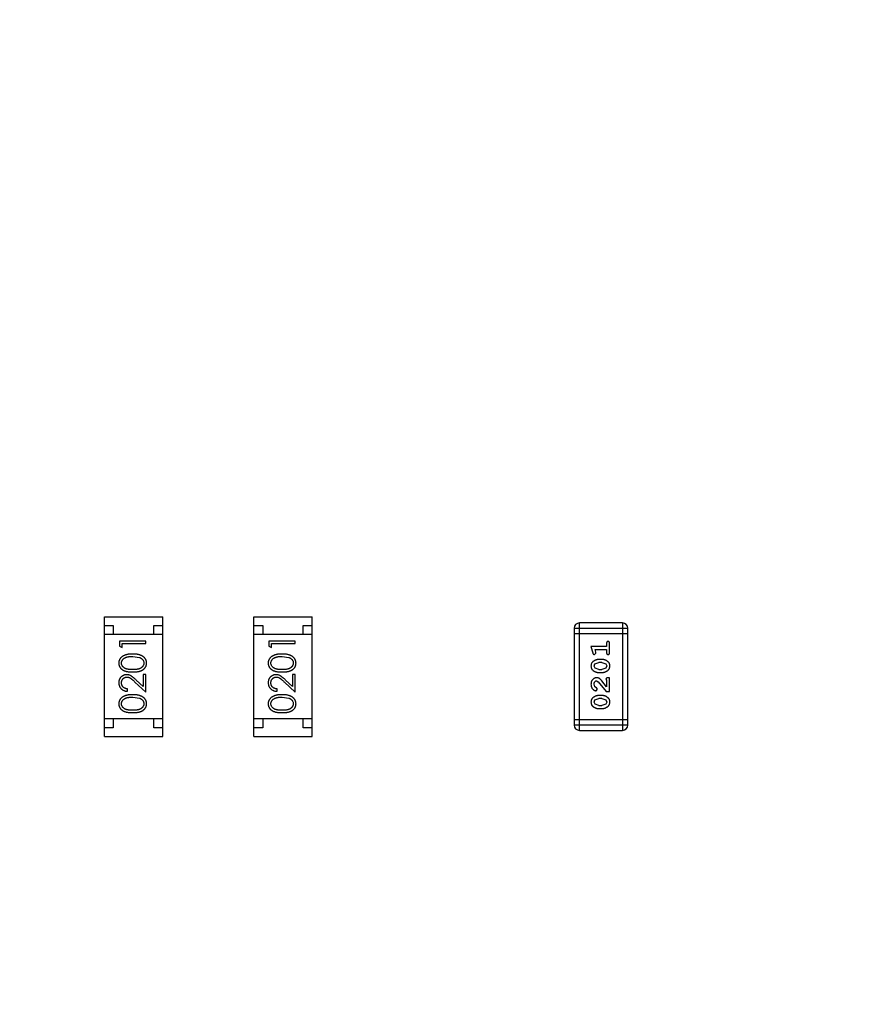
# Model space of a CAD drawing. Header units: inches. Extents: x -13 to 240, y -18 to 126.
# Tile 89 of 112: x 191.33 to 196.08, y 82.84 to 88.43. Entities that reach past the tile are written whole.
import ezdxf

# ---------------------------------------------------------------- set-up
doc = ezdxf.new("R2010")
doc.units = ezdxf.units.IN
doc.header["$LTSCALE"] = 1.21
doc.header["$MEASUREMENT"] = 0
doc.header["$PDMODE"] = 3
doc.header["$PDSIZE"] = 0.3125
doc.layers.get('0').update_dxf_attribs({"linetype": 'CONTINUOUS'})
doc.layers.get('Defpoints').update_dxf_attribs({"linetype": 'CONTINUOUS'})
doc.layers.add('DIM', color=3, linetype='CONTINUOUS')
doc.styles.get("Standard").update_dxf_attribs({"font": 'txt', "width": 0.8})
doc.dimstyles.get("Standard").update_dxf_attribs({"dimtxt": 0.15625, "dimasz": 0.1875, "dimexe": 0.125, "dimexo": 0.0625, "dimgap": 0.09, "dimtad": 0, "dimtih": 1, "dimtoh": 1, "dimzin": 4, "dimdsep": 46, "dimtxsty": 'Standard', "dimblk": '_FILLED', "dimblk1": '_FILLED', "dimblk2": '_FILLED', "dimcen": 0.09, "dimazin": 1, "dimtp": 0.01, "dimtm": 0.01, "dimtfac": 1, "dimtofl": 0, "dimtmove": 0, "dimatfit": 3, "dimldrblk": '_FILLED', "dimfxl": 1, "dimtolj": 1, "dimtzin": 4, "dimarcsym": 0})

# ---------------------------------------------------------------- blocks, each defined once
blk = doc.blocks.new('_FILLED')
at = {"color": 0, "linetype": 'ByBlock'}
blk.add_solid([(0, 0), (-1, 0.1667), (-1, -0.1667)], dxfattribs=at)
blk = doc.blocks.new('*D58')
at = {"layer": 'Defpoints', "color": 0}
for p in [(173.8269, 113.8351), (173.8269, 99.4649), (198.0766, 63.4663)]:
    blk.add_point(p, dxfattribs=at)
at = {"layer": 'DIM', "color": 0, "lineweight": -2}
for p, q in [((173.8269, 99.5274), (173.8269, 113.9601)), ((198.0766, 63.5288), (198.0766, 113.9601)), ((175.8269, 113.8351), (182.6618, 113.8351)), ((196.0766, 113.8351), (189.2418, 113.8351))]:
    blk.add_line(p, q, dxfattribs=at)
at = {"layer": 'DIM', "color": 0, "lineweight": -2, "xscale": 2, "yscale": 2, "zscale": 2, "rotation": 180}
blk.add_blockref('_FILLED', (173.8269, 113.8351), dxfattribs=at)
at = {"layer": 'DIM', "color": 0, "lineweight": -2, "xscale": 2, "yscale": 2, "zscale": 2}
blk.add_blockref('_FILLED', (198.0766, 113.8351), dxfattribs=at)
at = {"layer": 'DIM', "color": 0, "insert": (185.9518, 113.8351), "char_height": 2, "attachment_point": 5}
blk.add_mtext('\\A1;24.25', dxfattribs=at)

msp = doc.modelspace()

# ---------------------------------------------------------------- linework, layer by layer
at = {"color": 7, "linetype": 'Continuous'}
for p, q in [((191.8116, 84.3613), (191.8116, 85.0413)), ((191.8116, 85.0413), (192.1416, 85.0413)), ((192.1416, 84.3613), (192.1416, 85.0413)), ((192.6588, 84.3613), (192.6588, 85.0413)), ((192.6588, 85.0413), (192.9888, 85.0413)), ((192.9888, 84.3613), (192.9888, 85.0413)), ((191.8116, 84.9913), (191.8616, 84.9913)), ((191.8616, 84.9913), (191.8616, 84.9413)), ((192.0916, 84.9413), (192.0916, 84.9913)), ((192.0916, 84.9913), (192.1416, 84.9913)), ((192.6588, 84.9913), (192.7088, 84.9913)), ((192.7088, 84.9913), (192.7088, 84.9413)), ((192.9388, 84.9413), (192.9388, 84.9913)), ((192.9388, 84.9913), (192.9888, 84.9913)), ((194.4743, 84.9757), (194.4743, 84.4271)), ((194.4743, 84.9757), (194.7791, 84.9757)), ((194.5047, 84.3966), (194.5047, 85.0062)), ((194.7486, 85.0062), (194.5047, 85.0062)), ((194.7486, 85.0062), (194.7486, 84.3966)), ((194.7791, 84.4271), (194.7791, 84.9757)), ((192.1416, 84.9413), (191.8116, 84.9413)), ((191.8964, 84.9031), (191.8964, 84.8753)), ((192.0464, 84.9031), (191.8964, 84.9031)), ((192.0464, 84.8896), (192.0464, 84.9031)), ((192.9888, 84.9413), (192.6588, 84.9413)), ((192.7435, 84.9031), (192.7435, 84.8753)), ((192.8935, 84.9031), (192.7435, 84.9031)), ((192.8935, 84.8896), (192.8935, 84.9031)), ((194.7791, 84.9452), (194.4743, 84.9452)), ((191.8964, 84.8753), (191.9117, 84.8665)), ((191.9117, 84.8665), (191.9117, 84.8896)), ((191.9117, 84.8896), (192.0464, 84.8896)), ((192.7435, 84.8753), (192.7589, 84.8665)), ((192.7589, 84.8665), (192.7589, 84.8896)), ((192.7589, 84.8896), (192.8935, 84.8896)), ((194.57, 84.8729), (194.5799, 84.8363)), ((194.6581, 84.8729), (194.57, 84.8729)), ((194.5973, 84.8405), (194.5932, 84.8556)), ((194.5932, 84.8556), (194.6581, 84.8556)), ((194.6581, 84.8902), (194.6581, 84.8729)), ((194.6581, 84.8556), (194.6581, 84.8382)), ((194.6754, 84.8382), (194.6754, 84.8902)), ((191.9714, 84.8165), (192.0091, 84.8109)), ((192.8185, 84.8165), (192.8562, 84.8109)), ((194.5891, 84.8272), (194.5983, 84.8351)), ((194.5983, 84.8351), (194.5973, 84.8405)), ((194.6324, 84.7989), (194.6146, 84.7989)), ((194.5873, 84.7619), (194.5926, 84.774)), ((194.5931, 84.7495), (194.5873, 84.7619)), ((194.5926, 84.774), (194.6149, 84.7816)), ((194.6149, 84.7423), (194.5931, 84.7495)), ((194.6321, 84.7816), (194.6149, 84.7816)), ((194.6149, 84.7423), (194.6321, 84.7423)), ((194.6321, 84.7816), (194.6539, 84.7744)), ((194.6544, 84.7499), (194.6321, 84.7423)), ((194.6539, 84.7744), (194.6597, 84.7621)), ((194.6597, 84.7621), (194.6544, 84.7499)), ((192.031, 84.6448), (191.9909, 84.6823)), ((192.031, 84.7146), (192.031, 84.6448)), ((192.0464, 84.7146), (192.031, 84.7146)), ((192.0464, 84.6127), (192.0464, 84.7146)), ((192.8781, 84.6448), (192.8381, 84.6823)), ((192.8781, 84.7146), (192.8781, 84.6448)), ((192.8935, 84.7146), (192.8781, 84.7146)), ((192.8935, 84.6127), (192.8935, 84.7146)), ((194.6019, 84.6778), (194.6116, 84.673)), ((194.6146, 84.725), (194.6324, 84.725)), ((194.6581, 84.6447), (194.6311, 84.6783)), ((194.655, 84.6864), (194.6581, 84.6809)), ((194.6581, 84.6809), (194.6581, 84.6447)), ((194.6754, 84.6951), (194.6676, 84.6951)), ((194.6754, 84.618), (194.6754, 84.6951)), ((191.9425, 84.6185), (191.9425, 84.6319)), ((191.9843, 84.6709), (192.0464, 84.6127)), ((192.7897, 84.6185), (192.7897, 84.6319)), ((192.8314, 84.6709), (192.8935, 84.6127)), ((194.5927, 84.6434), (194.5873, 84.6583)), ((194.6012, 84.6385), (194.5927, 84.6434)), ((194.5994, 84.6212), (194.6078, 84.63)), ((194.6078, 84.63), (194.6012, 84.6385)), ((194.6116, 84.673), (194.6566, 84.618)), ((191.9714, 84.5858), (192.0091, 84.5801)), ((192.8185, 84.5858), (192.8562, 84.5801)), ((194.5873, 84.5574), (194.5926, 84.5695)), ((194.5926, 84.5695), (194.6149, 84.5771)), ((194.6324, 84.5944), (194.6146, 84.5944)), ((194.6321, 84.5771), (194.6149, 84.5771)), ((194.6321, 84.5771), (194.6539, 84.5699)), ((194.6539, 84.5699), (194.6597, 84.5576)), ((194.6566, 84.618), (194.6754, 84.618)), ((194.5931, 84.545), (194.5873, 84.5574)), ((194.6149, 84.5378), (194.5931, 84.545)), ((194.6146, 84.5205), (194.6324, 84.5205)), ((194.6149, 84.5378), (194.6321, 84.5378)), ((194.6544, 84.5454), (194.6321, 84.5378)), ((194.6597, 84.5576), (194.6544, 84.5454)), ((192.1416, 84.4613), (191.8116, 84.4613)), ((191.8616, 84.4613), (191.8616, 84.4113)), ((192.0916, 84.4113), (192.0916, 84.4613)), ((192.9888, 84.4613), (192.6588, 84.4613)), ((192.7088, 84.4613), (192.7088, 84.4113)), ((192.9388, 84.4113), (192.9388, 84.4613)), ((194.7791, 84.4575), (194.4743, 84.4575)), ((191.8616, 84.4113), (191.8116, 84.4113)), ((192.1416, 84.4113), (192.0916, 84.4113)), ((192.7088, 84.4113), (192.6588, 84.4113)), ((192.9888, 84.4113), (192.9388, 84.4113)), ((194.7791, 84.4271), (194.4743, 84.4271)), ((191.8116, 84.3613), (192.1416, 84.3613)), ((192.6588, 84.3613), (192.9888, 84.3613)), ((194.5047, 84.3966), (194.7486, 84.3966))]:
    msp.add_line(p, q, dxfattribs=at)
for centre, start, end in [((194.5047, 84.9757), 90, 180), ((194.7486, 84.9757), 0, 90), ((194.5047, 84.4271), 180, 270), ((194.7486, 84.4271), 270, 0)]:
    msp.add_arc(centre, 0.0305, start, end, dxfattribs=at)
for points, knots in [([(194.6668, 84.9012), (194.6662, 84.9011), (194.665, 84.9011), (194.6633, 84.9006), (194.6618, 84.8997), (194.6605, 84.8986), (194.6594, 84.897), (194.6587, 84.8951), (194.6582, 84.8927), (194.6581, 84.8911), (194.6581, 84.8902)], [0, 0, 0, 0, 0.11517, 0.223509, 0.328254, 0.438012, 0.553651, 0.682263, 0.830856, 1, 1, 1, 1]), ([(194.6754, 84.8902), (194.6754, 84.8911), (194.6754, 84.8927), (194.6749, 84.8951), (194.6742, 84.897), (194.6731, 84.8986), (194.6718, 84.8997), (194.6703, 84.9006), (194.6686, 84.9011), (194.6674, 84.9011), (194.6668, 84.9012)], [0, 0, 0, 0, 0.169012, 0.317488, 0.445429, 0.560977, 0.67065, 0.776666, 0.88492, 1, 1, 1, 1]), ([(191.9714, 84.83), (191.9691, 84.83), (191.9646, 84.8299), (191.9581, 84.8296), (191.9519, 84.8291), (191.946, 84.8283), (191.9405, 84.8274), (191.9354, 84.8262), (191.9307, 84.8248), (191.9262, 84.8232), (191.9222, 84.8214), (191.9183, 84.8195), (191.9148, 84.8174), (191.9114, 84.8151), (191.9084, 84.8127), (191.9056, 84.8101), (191.9031, 84.8074), (191.9009, 84.8045), (191.8989, 84.8016), (191.8972, 84.7985), (191.8957, 84.7953), (191.8946, 84.792), (191.8936, 84.7887), (191.893, 84.7853), (191.8926, 84.7818), (191.8925, 84.7794), (191.8925, 84.7782)], [0, 0, 0, 0, 0.065278, 0.127205, 0.186168, 0.241675, 0.294115, 0.343609, 0.390387, 0.434463, 0.476646, 0.517002, 0.555936, 0.593716, 0.630057, 0.665601, 0.700745, 0.734917, 0.768681, 0.802087, 0.834849, 0.867433, 0.900138, 0.932806, 0.966212, 1, 1, 1, 1]), ([(191.9079, 84.7787), (191.908, 84.7803), (191.9082, 84.7836), (191.9094, 84.7884), (191.9115, 84.7931), (191.9139, 84.7969), (191.9162, 84.7997), (191.9182, 84.8018), (191.9204, 84.8037), (191.9229, 84.8055), (191.9256, 84.8072), (191.9285, 84.8088), (191.9317, 84.8102), (191.9351, 84.8115), (191.9388, 84.8127), (191.9427, 84.8138), (191.9469, 84.8146), (191.9513, 84.8153), (191.956, 84.8158), (191.9609, 84.8163), (191.966, 84.8165), (191.9696, 84.8165), (191.9714, 84.8165)], [0, 0, 0, 0, 0.059689, 0.119507, 0.181075, 0.246162, 0.279894, 0.314468, 0.350403, 0.387474, 0.426147, 0.466624, 0.508745, 0.553328, 0.600058, 0.649177, 0.700552, 0.754894, 0.811825, 0.871514, 0.934319, 1, 1, 1, 1]), ([(192.0502, 84.7782), (192.0502, 84.7794), (192.0502, 84.7818), (192.0497, 84.7853), (192.0491, 84.7887), (192.0481, 84.7921), (192.0469, 84.7953), (192.0455, 84.7985), (192.0437, 84.8016), (192.0417, 84.8046), (192.0395, 84.8075), (192.0369, 84.8103), (192.0342, 84.8129), (192.0311, 84.8153), (192.0278, 84.8175), (192.0243, 84.8196), (192.0204, 84.8215), (192.0164, 84.8233), (192.012, 84.8249), (192.0072, 84.8262), (192.0022, 84.8274), (191.9967, 84.8284), (191.9909, 84.8291), (191.9847, 84.8296), (191.9782, 84.8299), (191.9737, 84.83), (191.9714, 84.83)], [0, 0, 0, 0, 0.033824, 0.067298, 0.10028, 0.133019, 0.165736, 0.198792, 0.232372, 0.266409, 0.301016, 0.336196, 0.371972, 0.408574, 0.446394, 0.485225, 0.525372, 0.567224, 0.611081, 0.65775, 0.70702, 0.759235, 0.814484, 0.873227, 0.934937, 1, 1, 1, 1]), ([(192.0091, 84.8109), (192.0101, 84.8105), (192.0122, 84.8097), (192.0151, 84.8084), (192.0178, 84.8069), (192.0203, 84.8053), (192.0227, 84.8036), (192.0248, 84.8017), (192.0267, 84.7997), (192.0289, 84.7969), (192.0313, 84.7932), (192.0333, 84.7885), (192.0346, 84.7836), (192.0348, 84.7803), (192.0348, 84.7787)], [0, 0, 0, 0, 0.075949, 0.148549, 0.218996, 0.286119, 0.351826, 0.416074, 0.478265, 0.540325, 0.660405, 0.774606, 0.887187, 1, 1, 1, 1]), ([(192.8186, 84.83), (192.8163, 84.83), (192.8118, 84.8299), (192.8052, 84.8296), (192.799, 84.8291), (192.7932, 84.8283), (192.7877, 84.8274), (192.7826, 84.8262), (192.7778, 84.8248), (192.7734, 84.8232), (192.7693, 84.8214), (192.7655, 84.8195), (192.7619, 84.8174), (192.7586, 84.8151), (192.7556, 84.8127), (192.7528, 84.8101), (192.7503, 84.8074), (192.7481, 84.8045), (192.7461, 84.8016), (192.7444, 84.7985), (192.7429, 84.7953), (192.7417, 84.792), (192.7408, 84.7887), (192.7401, 84.7853), (192.7397, 84.7818), (192.7397, 84.7794), (192.7397, 84.7782)], [0, 0, 0, 0, 0.065278, 0.127205, 0.186168, 0.241675, 0.294115, 0.343609, 0.390387, 0.434463, 0.476646, 0.517002, 0.555936, 0.593716, 0.630057, 0.665601, 0.700745, 0.734917, 0.768681, 0.802087, 0.834849, 0.867433, 0.900138, 0.932806, 0.966212, 1, 1, 1, 1]), ([(192.7551, 84.7787), (192.7552, 84.7803), (192.7553, 84.7836), (192.7566, 84.7884), (192.7587, 84.7931), (192.761, 84.7969), (192.7633, 84.7997), (192.7653, 84.8018), (192.7676, 84.8037), (192.77, 84.8055), (192.7728, 84.8072), (192.7757, 84.8088), (192.7789, 84.8102), (192.7823, 84.8115), (192.786, 84.8127), (192.7899, 84.8138), (192.7941, 84.8146), (192.7985, 84.8153), (192.8031, 84.8158), (192.808, 84.8163), (192.8132, 84.8165), (192.8167, 84.8165), (192.8185, 84.8165)], [0, 0, 0, 0, 0.059689, 0.119507, 0.181075, 0.246162, 0.279894, 0.314468, 0.350403, 0.387474, 0.426147, 0.466624, 0.508745, 0.553328, 0.600058, 0.649177, 0.700552, 0.754894, 0.811825, 0.871514, 0.934319, 1, 1, 1, 1]), ([(192.8974, 84.7782), (192.8974, 84.7794), (192.8973, 84.7818), (192.8969, 84.7853), (192.8962, 84.7887), (192.8953, 84.7921), (192.8941, 84.7953), (192.8926, 84.7985), (192.8909, 84.8016), (192.8889, 84.8046), (192.8866, 84.8075), (192.8841, 84.8103), (192.8813, 84.8129), (192.8783, 84.8153), (192.875, 84.8175), (192.8714, 84.8196), (192.8676, 84.8215), (192.8635, 84.8233), (192.8592, 84.8249), (192.8544, 84.8262), (192.8493, 84.8274), (192.8439, 84.8284), (192.8381, 84.8291), (192.8319, 84.8296), (192.8253, 84.8299), (192.8209, 84.83), (192.8186, 84.83)], [0, 0, 0, 0, 0.033824, 0.067298, 0.10028, 0.133019, 0.165736, 0.198792, 0.232372, 0.266409, 0.301016, 0.336196, 0.371972, 0.408574, 0.446394, 0.485225, 0.525372, 0.567224, 0.611081, 0.65775, 0.70702, 0.759235, 0.814484, 0.873227, 0.934937, 1, 1, 1, 1]), ([(192.8562, 84.8109), (192.8573, 84.8105), (192.8593, 84.8097), (192.8623, 84.8084), (192.865, 84.8069), (192.8675, 84.8053), (192.8698, 84.8036), (192.872, 84.8017), (192.8739, 84.7997), (192.8761, 84.7969), (192.8785, 84.7932), (192.8805, 84.7885), (192.8818, 84.7836), (192.8819, 84.7803), (192.882, 84.7787)], [0, 0, 0, 0, 0.075949, 0.148549, 0.218996, 0.286119, 0.351826, 0.416074, 0.478265, 0.540325, 0.660405, 0.774606, 0.887187, 1, 1, 1, 1]), ([(194.6146, 84.7989), (194.6136, 84.7989), (194.6114, 84.7989), (194.6082, 84.7986), (194.6051, 84.798), (194.602, 84.7974), (194.5989, 84.7964), (194.5959, 84.7953), (194.593, 84.794), (194.5901, 84.7925), (194.5874, 84.7909), (194.5848, 84.7893), (194.5825, 84.7876), (194.5804, 84.786), (194.5785, 84.7843), (194.5769, 84.7826), (194.5755, 84.7808), (194.5739, 84.7785), (194.5723, 84.7753), (194.571, 84.7711), (194.5702, 84.7666), (194.5701, 84.7634), (194.57, 84.7618)], [0, 0, 0, 0, 0.049855, 0.099516, 0.148482, 0.19758, 0.246804, 0.296268, 0.346517, 0.397047, 0.446826, 0.49336, 0.537801, 0.579207, 0.617974, 0.654833, 0.689171, 0.722088, 0.786392, 0.853518, 0.924186, 1, 1, 1, 1]), ([(194.5799, 84.8363), (194.5802, 84.8354), (194.5806, 84.8339), (194.5815, 84.8318), (194.5824, 84.8302), (194.5834, 84.829), (194.5846, 84.8282), (194.5859, 84.8276), (194.5874, 84.8273), (194.5885, 84.8272), (194.5891, 84.8272)], [0, 0, 0, 0, 0.187321, 0.344927, 0.475328, 0.579604, 0.674244, 0.773631, 0.882025, 1, 1, 1, 1]), ([(194.677, 84.762), (194.677, 84.7635), (194.6769, 84.7663), (194.6762, 84.7704), (194.6751, 84.7742), (194.6735, 84.7778), (194.6714, 84.7811), (194.6689, 84.7842), (194.666, 84.787), (194.6626, 84.7894), (194.659, 84.7916), (194.6553, 84.7936), (194.6516, 84.7952), (194.6478, 84.7966), (194.644, 84.7976), (194.6402, 84.7984), (194.6363, 84.7988), (194.6337, 84.7989), (194.6324, 84.7989)], [0, 0, 0, 0, 0.067217, 0.131051, 0.19272, 0.252824, 0.312745, 0.373449, 0.436041, 0.501494, 0.567761, 0.632087, 0.695096, 0.757109, 0.817993, 0.878657, 0.939311, 1, 1, 1, 1]), ([(194.6581, 84.8382), (194.6581, 84.8374), (194.6582, 84.8357), (194.6586, 84.8333), (194.6594, 84.8314), (194.6605, 84.8298), (194.6618, 84.8287), (194.6633, 84.8278), (194.665, 84.8273), (194.6662, 84.8273), (194.6668, 84.8272)], [0, 0, 0, 0, 0.169102, 0.317658, 0.446239, 0.563118, 0.671828, 0.776546, 0.884858, 1, 1, 1, 1]), ([(194.6668, 84.8272), (194.6674, 84.8273), (194.6686, 84.8273), (194.6703, 84.8278), (194.6718, 84.8287), (194.6731, 84.8298), (194.6742, 84.8314), (194.6749, 84.8333), (194.6754, 84.8357), (194.6754, 84.8374), (194.6754, 84.8382)], [0, 0, 0, 0, 0.115051, 0.223278, 0.329269, 0.437893, 0.554681, 0.682591, 0.83103, 1, 1, 1, 1]), ([(191.8925, 84.7782), (191.8925, 84.777), (191.8926, 84.7747), (191.893, 84.7712), (191.8936, 84.7679), (191.8946, 84.7646), (191.8957, 84.7614), (191.8972, 84.7583), (191.8989, 84.7552), (191.9009, 84.7523), (191.9031, 84.7495), (191.9055, 84.7468), (191.9083, 84.7443), (191.9112, 84.742), (191.9144, 84.7399), (191.9179, 84.7378), (191.9216, 84.736), (191.9255, 84.7343), (191.9298, 84.7329), (191.9345, 84.7316), (191.9396, 84.7305), (191.9452, 84.7296), (191.9512, 84.7289), (191.9575, 84.7284), (191.9643, 84.7281), (191.969, 84.7281), (191.9714, 84.7281)], [0, 0, 0, 0, 0.033742, 0.066533, 0.099153, 0.13154, 0.164087, 0.196563, 0.229707, 0.263315, 0.297504, 0.331686, 0.366482, 0.4021, 0.438958, 0.476748, 0.515985, 0.556589, 0.599519, 0.645765, 0.695487, 0.748721, 0.805687, 0.866754, 0.931405, 1, 1, 1, 1]), ([(191.9714, 84.7415), (191.9693, 84.7415), (191.9654, 84.7415), (191.9598, 84.7418), (191.9545, 84.7421), (191.9496, 84.7427), (191.9451, 84.7433), (191.9409, 84.7441), (191.9372, 84.745), (191.9338, 84.7461), (191.9306, 84.7473), (191.9277, 84.7487), (191.925, 84.7502), (191.9225, 84.7518), (191.9202, 84.7536), (191.9181, 84.7555), (191.9161, 84.7575), (191.9139, 84.7603), (191.9115, 84.7641), (191.9094, 84.7688), (191.9082, 84.7737), (191.908, 84.777), (191.9079, 84.7787)], [0, 0, 0, 0, 0.073302, 0.142286, 0.206253, 0.266017, 0.321612, 0.372532, 0.419497, 0.462398, 0.502825, 0.541489, 0.579034, 0.615143, 0.650298, 0.684912, 0.718701, 0.752189, 0.817245, 0.879117, 0.939613, 1, 1, 1, 1]), ([(192.0348, 84.7787), (192.0347, 84.777), (192.0346, 84.7737), (192.0333, 84.7688), (192.0312, 84.7641), (192.0288, 84.7603), (192.0265, 84.7575), (192.0246, 84.7554), (192.0224, 84.7535), (192.0201, 84.7518), (192.0176, 84.7501), (192.0149, 84.7487), (192.012, 84.7473), (192.0089, 84.7461), (192.0055, 84.745), (192.0017, 84.744), (191.9976, 84.7433), (191.9931, 84.7426), (191.9882, 84.7422), (191.9829, 84.7418), (191.9772, 84.7415), (191.9734, 84.7415), (191.9714, 84.7415)], [0, 0, 0, 0, 0.060034, 0.120278, 0.182348, 0.247919, 0.281641, 0.315701, 0.350322, 0.385703, 0.421819, 0.459196, 0.497866, 0.538301, 0.58121, 0.628183, 0.679403, 0.734699, 0.794074, 0.858416, 0.927049, 1, 1, 1, 1]), ([(191.9714, 84.7281), (191.9738, 84.7281), (191.9784, 84.7281), (191.9852, 84.7284), (191.9916, 84.7289), (191.9975, 84.7296), (192.003, 84.7305), (192.0082, 84.7316), (192.0129, 84.7329), (192.0172, 84.7344), (192.0212, 84.7361), (192.025, 84.738), (192.0284, 84.74), (192.0316, 84.7422), (192.0346, 84.7445), (192.0373, 84.7469), (192.0398, 84.7496), (192.042, 84.7524), (192.0439, 84.7553), (192.0456, 84.7583), (192.047, 84.7614), (192.0482, 84.7646), (192.0491, 84.7679), (192.0497, 84.7712), (192.0501, 84.7747), (192.0502, 84.777), (192.0502, 84.7782)], [0, 0, 0, 0, 0.068113, 0.132564, 0.193427, 0.250218, 0.303569, 0.353576, 0.400235, 0.443586, 0.484619, 0.524292, 0.56238, 0.599049, 0.63494, 0.669782, 0.704009, 0.737842, 0.771098, 0.803896, 0.836415, 0.868639, 0.900715, 0.933378, 0.966213, 1, 1, 1, 1]), ([(192.7397, 84.7782), (192.7397, 84.777), (192.7397, 84.7747), (192.7401, 84.7712), (192.7408, 84.7679), (192.7418, 84.7646), (192.7429, 84.7614), (192.7444, 84.7583), (192.7461, 84.7552), (192.748, 84.7523), (192.7503, 84.7495), (192.7527, 84.7468), (192.7554, 84.7443), (192.7584, 84.742), (192.7616, 84.7399), (192.765, 84.7378), (192.7687, 84.736), (192.7727, 84.7343), (192.777, 84.7329), (192.7817, 84.7316), (192.7868, 84.7305), (192.7924, 84.7296), (192.7983, 84.7289), (192.8047, 84.7284), (192.8115, 84.7281), (192.8162, 84.7281), (192.8186, 84.7281)], [0, 0, 0, 0, 0.033742, 0.066533, 0.099153, 0.13154, 0.164087, 0.196563, 0.229707, 0.263315, 0.297504, 0.331686, 0.366482, 0.4021, 0.438958, 0.476748, 0.515985, 0.556589, 0.599519, 0.645765, 0.695487, 0.748721, 0.805687, 0.866754, 0.931405, 1, 1, 1, 1]), ([(192.8185, 84.7415), (192.8165, 84.7415), (192.8126, 84.7415), (192.8069, 84.7418), (192.8017, 84.7421), (192.7968, 84.7427), (192.7922, 84.7433), (192.7881, 84.7441), (192.7843, 84.745), (192.7809, 84.7461), (192.7778, 84.7473), (192.7749, 84.7487), (192.7722, 84.7502), (192.7697, 84.7518), (192.7674, 84.7536), (192.7652, 84.7555), (192.7633, 84.7575), (192.7611, 84.7603), (192.7587, 84.7641), (192.7566, 84.7688), (192.7553, 84.7737), (192.7552, 84.777), (192.7551, 84.7787)], [0, 0, 0, 0, 0.073302, 0.142286, 0.206253, 0.266017, 0.321612, 0.372532, 0.419497, 0.462398, 0.502825, 0.541489, 0.579034, 0.615143, 0.650298, 0.684912, 0.718701, 0.752189, 0.817245, 0.879117, 0.939613, 1, 1, 1, 1]), ([(192.882, 84.7787), (192.8819, 84.777), (192.8817, 84.7737), (192.8804, 84.7688), (192.8784, 84.7641), (192.876, 84.7603), (192.8737, 84.7575), (192.8718, 84.7554), (192.8696, 84.7535), (192.8673, 84.7518), (192.8648, 84.7501), (192.8621, 84.7487), (192.8592, 84.7473), (192.8561, 84.7461), (192.8527, 84.745), (192.8489, 84.744), (192.8447, 84.7433), (192.8402, 84.7426), (192.8353, 84.7422), (192.8301, 84.7418), (192.8244, 84.7415), (192.8205, 84.7415), (192.8185, 84.7415)], [0, 0, 0, 0, 0.060034, 0.120278, 0.182348, 0.247919, 0.281641, 0.315701, 0.350322, 0.385703, 0.421819, 0.459196, 0.497866, 0.538301, 0.58121, 0.628183, 0.679403, 0.734699, 0.794074, 0.858416, 0.927049, 1, 1, 1, 1]), ([(192.8186, 84.7281), (192.821, 84.7281), (192.8256, 84.7281), (192.8324, 84.7284), (192.8387, 84.7289), (192.8447, 84.7296), (192.8502, 84.7305), (192.8554, 84.7316), (192.8601, 84.7329), (192.8644, 84.7344), (192.8684, 84.7361), (192.8721, 84.738), (192.8756, 84.74), (192.8788, 84.7422), (192.8818, 84.7445), (192.8845, 84.7469), (192.8869, 84.7496), (192.8891, 84.7524), (192.8911, 84.7553), (192.8927, 84.7583), (192.8942, 84.7614), (192.8953, 84.7646), (192.8962, 84.7679), (192.8969, 84.7712), (192.8973, 84.7747), (192.8974, 84.777), (192.8974, 84.7782)], [0, 0, 0, 0, 0.068113, 0.132564, 0.193427, 0.250218, 0.303569, 0.353576, 0.400235, 0.443586, 0.484619, 0.524292, 0.56238, 0.599049, 0.63494, 0.669782, 0.704009, 0.737842, 0.771098, 0.803896, 0.836415, 0.868639, 0.900715, 0.933378, 0.966213, 1, 1, 1, 1]), ([(194.57, 84.7618), (194.5701, 84.7603), (194.5701, 84.7575), (194.5709, 84.7534), (194.572, 84.7496), (194.5736, 84.746), (194.5756, 84.7427), (194.5781, 84.7397), (194.5811, 84.7369), (194.5845, 84.7344), (194.5881, 84.7322), (194.5918, 84.7303), (194.5955, 84.7287), (194.5992, 84.7273), (194.603, 84.7263), (194.6069, 84.7255), (194.6107, 84.7251), (194.6133, 84.725), (194.6146, 84.725)], [0, 0, 0, 0, 0.06692, 0.130834, 0.19258, 0.252759, 0.312631, 0.373411, 0.436359, 0.501894, 0.568244, 0.632472, 0.69556, 0.757163, 0.818592, 0.878885, 0.939235, 1, 1, 1, 1]), ([(194.6324, 84.725), (194.6335, 84.725), (194.6356, 84.725), (194.6388, 84.7253), (194.6419, 84.7258), (194.645, 84.7265), (194.648, 84.7274), (194.651, 84.7285), (194.654, 84.7298), (194.6569, 84.7313), (194.6596, 84.7328), (194.6622, 84.7345), (194.6645, 84.7361), (194.6666, 84.7378), (194.6684, 84.7395), (194.6701, 84.7412), (194.6715, 84.7429), (194.6731, 84.7453), (194.6747, 84.7484), (194.676, 84.7526), (194.6769, 84.7572), (194.677, 84.7604), (194.677, 84.762)], [0, 0, 0, 0, 0.049886, 0.09882, 0.148132, 0.19689, 0.246038, 0.295176, 0.345305, 0.395692, 0.445312, 0.491875, 0.535813, 0.577009, 0.616081, 0.652689, 0.687585, 0.720206, 0.785062, 0.85223, 0.923759, 1, 1, 1, 1]), ([(191.9371, 84.7127), (191.9356, 84.7126), (191.9327, 84.7126), (191.9284, 84.712), (191.9242, 84.711), (191.9202, 84.7096), (191.9164, 84.7078), (191.9127, 84.7057), (191.9091, 84.7031), (191.9058, 84.7002), (191.9026, 84.697), (191.8999, 84.6934), (191.8976, 84.6897), (191.8957, 84.6857), (191.8943, 84.6815), (191.8933, 84.677), (191.8926, 84.6722), (191.8926, 84.669), (191.8925, 84.6674)], [0, 0, 0, 0, 0.06271, 0.123347, 0.183401, 0.242828, 0.302097, 0.36242, 0.423725, 0.487032, 0.550491, 0.612709, 0.674265, 0.73617, 0.799211, 0.863483, 0.930525, 1, 1, 1, 1]), ([(191.9079, 84.6667), (191.9079, 84.6678), (191.908, 84.67), (191.9084, 84.6732), (191.9091, 84.6763), (191.9101, 84.6793), (191.9114, 84.6821), (191.9129, 84.6848), (191.9148, 84.6874), (191.9168, 84.6898), (191.9191, 84.692), (191.9216, 84.6939), (191.9241, 84.6956), (191.9267, 84.6969), (191.9295, 84.698), (191.9323, 84.6987), (191.9353, 84.6991), (191.9373, 84.6992), (191.9383, 84.6992)], [0, 0, 0, 0, 0.068027, 0.133505, 0.19695, 0.26027, 0.322741, 0.384982, 0.448465, 0.513424, 0.578224, 0.640011, 0.700094, 0.760067, 0.819012, 0.877878, 0.938035, 1, 1, 1, 1]), ([(191.9909, 84.6823), (191.9894, 84.6838), (191.9864, 84.6865), (191.9821, 84.6905), (191.9779, 84.694), (191.974, 84.6972), (191.9704, 84.7001), (191.967, 84.7026), (191.9639, 84.7047), (191.9601, 84.707), (191.9553, 84.7093), (191.9494, 84.7112), (191.9433, 84.7125), (191.9392, 84.7126), (191.9371, 84.7127)], [0, 0, 0, 0, 0.09953, 0.192079, 0.277712, 0.357454, 0.429648, 0.495771, 0.555538, 0.608657, 0.707578, 0.804328, 0.901298, 1, 1, 1, 1]), ([(191.9383, 84.6992), (191.9399, 84.6992), (191.9432, 84.699), (191.948, 84.698), (191.9526, 84.6963), (191.9564, 84.6943), (191.9595, 84.6923), (191.9622, 84.6904), (191.9651, 84.688), (191.9684, 84.6854), (191.972, 84.6823), (191.9758, 84.6788), (191.98, 84.675), (191.9828, 84.6723), (191.9843, 84.6709)], [0, 0, 0, 0, 0.088014, 0.174976, 0.2638, 0.355443, 0.406413, 0.465519, 0.533076, 0.609353, 0.693899, 0.787171, 0.889197, 1, 1, 1, 1]), ([(192.7843, 84.7127), (192.7828, 84.7126), (192.7799, 84.7126), (192.7756, 84.712), (192.7714, 84.711), (192.7674, 84.7096), (192.7635, 84.7078), (192.7598, 84.7057), (192.7563, 84.7031), (192.7529, 84.7002), (192.7498, 84.697), (192.7471, 84.6934), (192.7448, 84.6897), (192.7429, 84.6857), (192.7415, 84.6815), (192.7404, 84.677), (192.7398, 84.6722), (192.7397, 84.669), (192.7397, 84.6674)], [0, 0, 0, 0, 0.06271, 0.123347, 0.183401, 0.242828, 0.302097, 0.36242, 0.423725, 0.487032, 0.550491, 0.612709, 0.674265, 0.73617, 0.799211, 0.863483, 0.930525, 1, 1, 1, 1]), ([(192.7551, 84.6667), (192.7551, 84.6678), (192.7552, 84.67), (192.7556, 84.6732), (192.7563, 84.6763), (192.7573, 84.6793), (192.7585, 84.6821), (192.7601, 84.6848), (192.7619, 84.6874), (192.764, 84.6898), (192.7663, 84.692), (192.7687, 84.6939), (192.7712, 84.6956), (192.7739, 84.6969), (192.7766, 84.698), (192.7795, 84.6987), (192.7824, 84.6991), (192.7844, 84.6992), (192.7855, 84.6992)], [0, 0, 0, 0, 0.068027, 0.133505, 0.19695, 0.26027, 0.322741, 0.384982, 0.448465, 0.513424, 0.578224, 0.640011, 0.700094, 0.760067, 0.819012, 0.877878, 0.938035, 1, 1, 1, 1]), ([(192.8381, 84.6823), (192.8365, 84.6838), (192.8336, 84.6865), (192.8292, 84.6905), (192.8251, 84.694), (192.8212, 84.6972), (192.8176, 84.7001), (192.8142, 84.7026), (192.8111, 84.7047), (192.8072, 84.707), (192.8025, 84.7093), (192.7966, 84.7112), (192.7905, 84.7125), (192.7864, 84.7126), (192.7843, 84.7127)], [0, 0, 0, 0, 0.09953, 0.192079, 0.277712, 0.357454, 0.429648, 0.495771, 0.555538, 0.608657, 0.707578, 0.804328, 0.901298, 1, 1, 1, 1]), ([(192.7855, 84.6992), (192.7871, 84.6992), (192.7903, 84.699), (192.7951, 84.698), (192.7998, 84.6963), (192.8036, 84.6943), (192.8067, 84.6923), (192.8094, 84.6904), (192.8123, 84.688), (192.8156, 84.6854), (192.8191, 84.6823), (192.823, 84.6788), (192.8271, 84.675), (192.83, 84.6723), (192.8314, 84.6709)], [0, 0, 0, 0, 0.088014, 0.174976, 0.2638, 0.355443, 0.406413, 0.465519, 0.533076, 0.609353, 0.693899, 0.787171, 0.889197, 1, 1, 1, 1]), ([(194.6028, 84.6951), (194.6017, 84.6951), (194.5995, 84.695), (194.5962, 84.6945), (194.5931, 84.6937), (194.5902, 84.6926), (194.5873, 84.6911), (194.5846, 84.6893), (194.582, 84.6872), (194.5796, 84.6848), (194.5773, 84.6822), (194.5754, 84.6793), (194.5737, 84.6763), (194.5723, 84.6731), (194.5713, 84.6697), (194.5706, 84.6661), (194.5701, 84.6623), (194.5701, 84.6597), (194.57, 84.6584)], [0, 0, 0, 0, 0.060981, 0.120256, 0.178148, 0.236115, 0.293993, 0.352864, 0.413358, 0.476056, 0.539296, 0.602396, 0.665116, 0.728325, 0.792919, 0.859317, 0.928302, 1, 1, 1, 1]), ([(194.5873, 84.6583), (194.5874, 84.6597), (194.5875, 84.6624), (194.5883, 84.6662), (194.5897, 84.6696), (194.5916, 84.6725), (194.5939, 84.6748), (194.5964, 84.6765), (194.5991, 84.6776), (194.6009, 84.6777), (194.6019, 84.6778)], [0, 0, 0, 0, 0.156344, 0.299348, 0.4327, 0.561, 0.682299, 0.791883, 0.89611, 1, 1, 1, 1]), ([(194.6311, 84.6783), (194.6303, 84.6792), (194.6288, 84.6809), (194.6266, 84.6833), (194.6245, 84.6854), (194.6225, 84.6873), (194.6206, 84.6889), (194.6189, 84.6902), (194.6172, 84.6913), (194.6152, 84.6925), (194.6126, 84.6935), (194.6095, 84.6944), (194.6062, 84.695), (194.6039, 84.6951), (194.6028, 84.6951)], [0, 0, 0, 0, 0.103002, 0.197728, 0.285279, 0.365235, 0.437224, 0.502446, 0.560545, 0.611446, 0.707576, 0.80349, 0.900532, 1, 1, 1, 1]), ([(194.6676, 84.6951), (194.6665, 84.6951), (194.6645, 84.695), (194.6618, 84.6946), (194.6596, 84.6939), (194.6578, 84.6929), (194.6565, 84.6915), (194.6556, 84.69), (194.6551, 84.6883), (194.655, 84.6871), (194.655, 84.6864)], [0, 0, 0, 0, 0.1844, 0.34094, 0.473574, 0.586824, 0.690029, 0.789175, 0.890445, 1, 1, 1, 1]), ([(191.8925, 84.6674), (191.8925, 84.6657), (191.8926, 84.6624), (191.8933, 84.6576), (191.8944, 84.6529), (191.8959, 84.6485), (191.898, 84.6443), (191.9004, 84.6403), (191.9032, 84.6365), (191.9065, 84.6329), (191.9101, 84.6296), (191.914, 84.6268), (191.9182, 84.6243), (191.9226, 84.6223), (191.9272, 84.6207), (191.9321, 84.6195), (191.9372, 84.6187), (191.9407, 84.6185), (191.9425, 84.6185)], [0, 0, 0, 0, 0.06445, 0.126725, 0.187421, 0.247417, 0.306749, 0.366595, 0.427749, 0.490235, 0.553031, 0.614805, 0.676505, 0.738096, 0.801021, 0.864897, 0.931209, 1, 1, 1, 1]), ([(191.9425, 84.6319), (191.9412, 84.632), (191.9386, 84.6323), (191.9348, 84.633), (191.9312, 84.634), (191.9279, 84.6352), (191.9248, 84.6367), (191.922, 84.6385), (191.9193, 84.6405), (191.917, 84.6427), (191.9148, 84.6452), (191.913, 84.6478), (191.9114, 84.6506), (191.9101, 84.6535), (191.9091, 84.6566), (191.9084, 84.6598), (191.908, 84.6632), (191.9079, 84.6655), (191.9079, 84.6667)], [0, 0, 0, 0, 0.073648, 0.143686, 0.210962, 0.275557, 0.338064, 0.399311, 0.4594, 0.51934, 0.579024, 0.637809, 0.695959, 0.754122, 0.813113, 0.873453, 0.935561, 1, 1, 1, 1]), ([(192.7397, 84.6674), (192.7397, 84.6657), (192.7398, 84.6624), (192.7405, 84.6576), (192.7416, 84.6529), (192.7431, 84.6485), (192.7451, 84.6443), (192.7475, 84.6403), (192.7504, 84.6365), (192.7537, 84.6329), (192.7573, 84.6296), (192.7612, 84.6268), (192.7654, 84.6243), (192.7698, 84.6223), (192.7744, 84.6207), (192.7793, 84.6195), (192.7844, 84.6187), (192.7879, 84.6185), (192.7897, 84.6185)], [0, 0, 0, 0, 0.06445, 0.126725, 0.187421, 0.247417, 0.306749, 0.366595, 0.427749, 0.490235, 0.553031, 0.614805, 0.676505, 0.738096, 0.801021, 0.864897, 0.931209, 1, 1, 1, 1]), ([(192.7897, 84.6319), (192.7883, 84.632), (192.7857, 84.6323), (192.782, 84.633), (192.7784, 84.634), (192.7751, 84.6352), (192.772, 84.6367), (192.7691, 84.6385), (192.7665, 84.6405), (192.7641, 84.6427), (192.762, 84.6452), (192.7601, 84.6478), (192.7586, 84.6506), (192.7573, 84.6535), (192.7563, 84.6566), (192.7556, 84.6598), (192.7552, 84.6632), (192.7551, 84.6655), (192.7551, 84.6667)], [0, 0, 0, 0, 0.073648, 0.143686, 0.210962, 0.275557, 0.338064, 0.399311, 0.4594, 0.51934, 0.579024, 0.637809, 0.695959, 0.754122, 0.813113, 0.873453, 0.935561, 1, 1, 1, 1]), ([(194.57, 84.6584), (194.5701, 84.6567), (194.5702, 84.6534), (194.5711, 84.6484), (194.5725, 84.6437), (194.5745, 84.6392), (194.5769, 84.635), (194.5798, 84.6314), (194.583, 84.6282), (194.5866, 84.6257), (194.5902, 84.6238), (194.5935, 84.6223), (194.5965, 84.6214), (194.5985, 84.6212), (194.5994, 84.6212)], [0, 0, 0, 0, 0.098286, 0.193983, 0.289056, 0.384352, 0.477435, 0.566197, 0.652355, 0.737986, 0.818188, 0.887401, 0.94802, 1, 1, 1, 1]), ([(191.9714, 84.5992), (191.9691, 84.5992), (191.9646, 84.5991), (191.9581, 84.5989), (191.9519, 84.5983), (191.946, 84.5976), (191.9405, 84.5966), (191.9354, 84.5955), (191.9307, 84.594), (191.9262, 84.5925), (191.9222, 84.5906), (191.9183, 84.5887), (191.9148, 84.5866), (191.9114, 84.5844), (191.9084, 84.5819), (191.9056, 84.5794), (191.9031, 84.5767), (191.9009, 84.5738), (191.8989, 84.5708), (191.8972, 84.5677), (191.8957, 84.5645), (191.8946, 84.5613), (191.8936, 84.5579), (191.893, 84.5545), (191.8926, 84.551), (191.8925, 84.5486), (191.8925, 84.5474)], [0, 0, 0, 0, 0.065278, 0.127205, 0.186168, 0.241675, 0.294115, 0.343609, 0.390387, 0.434463, 0.476646, 0.517002, 0.555936, 0.593716, 0.630057, 0.665601, 0.700745, 0.734917, 0.768681, 0.802087, 0.834849, 0.867433, 0.900138, 0.932806, 0.966212, 1, 1, 1, 1]), ([(191.9079, 84.5479), (191.908, 84.5495), (191.9082, 84.5528), (191.9094, 84.5577), (191.9115, 84.5623), (191.9139, 84.5661), (191.9162, 84.569), (191.9182, 84.571), (191.9204, 84.573), (191.9229, 84.5748), (191.9256, 84.5764), (191.9285, 84.578), (191.9317, 84.5794), (191.9351, 84.5808), (191.9388, 84.5819), (191.9427, 84.583), (191.9469, 84.5838), (191.9513, 84.5846), (191.956, 84.5851), (191.9609, 84.5855), (191.966, 84.5857), (191.9696, 84.5857), (191.9714, 84.5858)], [0, 0, 0, 0, 0.059689, 0.119507, 0.181075, 0.246162, 0.279894, 0.314468, 0.350403, 0.387474, 0.426147, 0.466624, 0.508745, 0.553328, 0.600058, 0.649177, 0.700552, 0.754894, 0.811825, 0.871514, 0.934319, 1, 1, 1, 1]), ([(192.0502, 84.5474), (192.0502, 84.5486), (192.0502, 84.551), (192.0497, 84.5545), (192.0491, 84.558), (192.0481, 84.5613), (192.0469, 84.5646), (192.0455, 84.5678), (192.0437, 84.5709), (192.0417, 84.5739), (192.0395, 84.5768), (192.0369, 84.5795), (192.0342, 84.5821), (192.0311, 84.5845), (192.0278, 84.5868), (192.0243, 84.5888), (192.0204, 84.5908), (192.0164, 84.5925), (192.012, 84.5941), (192.0072, 84.5955), (192.0022, 84.5966), (191.9967, 84.5976), (191.9909, 84.5983), (191.9847, 84.5989), (191.9782, 84.5991), (191.9737, 84.5992), (191.9714, 84.5992)], [0, 0, 0, 0, 0.033824, 0.067298, 0.10028, 0.133019, 0.165736, 0.198792, 0.232372, 0.266409, 0.301016, 0.336196, 0.371972, 0.408574, 0.446394, 0.485225, 0.525372, 0.567224, 0.611081, 0.65775, 0.70702, 0.759235, 0.814484, 0.873227, 0.934937, 1, 1, 1, 1]), ([(192.0091, 84.5801), (192.0101, 84.5797), (192.0122, 84.5789), (192.0151, 84.5776), (192.0178, 84.5761), (192.0203, 84.5745), (192.0227, 84.5728), (192.0248, 84.5709), (192.0267, 84.5689), (192.0289, 84.5661), (192.0313, 84.5624), (192.0333, 84.5577), (192.0346, 84.5529), (192.0348, 84.5496), (192.0348, 84.5479)], [0, 0, 0, 0, 0.075949, 0.148549, 0.218996, 0.286119, 0.351826, 0.416074, 0.478265, 0.540325, 0.660405, 0.774606, 0.887187, 1, 1, 1, 1]), ([(192.8186, 84.5992), (192.8163, 84.5992), (192.8118, 84.5991), (192.8052, 84.5989), (192.799, 84.5983), (192.7932, 84.5976), (192.7877, 84.5966), (192.7826, 84.5955), (192.7778, 84.594), (192.7734, 84.5925), (192.7693, 84.5906), (192.7655, 84.5887), (192.7619, 84.5866), (192.7586, 84.5844), (192.7556, 84.5819), (192.7528, 84.5794), (192.7503, 84.5767), (192.7481, 84.5738), (192.7461, 84.5708), (192.7444, 84.5677), (192.7429, 84.5645), (192.7417, 84.5613), (192.7408, 84.5579), (192.7401, 84.5545), (192.7397, 84.551), (192.7397, 84.5486), (192.7397, 84.5474)], [0, 0, 0, 0, 0.065278, 0.127205, 0.186168, 0.241675, 0.294115, 0.343609, 0.390387, 0.434463, 0.476646, 0.517002, 0.555936, 0.593716, 0.630057, 0.665601, 0.700745, 0.734917, 0.768681, 0.802087, 0.834849, 0.867433, 0.900138, 0.932806, 0.966212, 1, 1, 1, 1]), ([(192.7551, 84.5479), (192.7552, 84.5495), (192.7553, 84.5528), (192.7566, 84.5577), (192.7587, 84.5623), (192.761, 84.5661), (192.7633, 84.569), (192.7653, 84.571), (192.7676, 84.573), (192.77, 84.5748), (192.7728, 84.5764), (192.7757, 84.578), (192.7789, 84.5794), (192.7823, 84.5808), (192.786, 84.5819), (192.7899, 84.583), (192.7941, 84.5838), (192.7985, 84.5846), (192.8031, 84.5851), (192.808, 84.5855), (192.8132, 84.5857), (192.8167, 84.5857), (192.8185, 84.5858)], [0, 0, 0, 0, 0.059689, 0.119507, 0.181075, 0.246162, 0.279894, 0.314468, 0.350403, 0.387474, 0.426147, 0.466624, 0.508745, 0.553328, 0.600058, 0.649177, 0.700552, 0.754894, 0.811825, 0.871514, 0.934319, 1, 1, 1, 1]), ([(192.8974, 84.5474), (192.8974, 84.5486), (192.8973, 84.551), (192.8969, 84.5545), (192.8962, 84.558), (192.8953, 84.5613), (192.8941, 84.5646), (192.8926, 84.5678), (192.8909, 84.5709), (192.8889, 84.5739), (192.8866, 84.5768), (192.8841, 84.5795), (192.8813, 84.5821), (192.8783, 84.5845), (192.875, 84.5868), (192.8714, 84.5888), (192.8676, 84.5908), (192.8635, 84.5925), (192.8592, 84.5941), (192.8544, 84.5955), (192.8493, 84.5966), (192.8439, 84.5976), (192.8381, 84.5983), (192.8319, 84.5989), (192.8253, 84.5991), (192.8209, 84.5992), (192.8186, 84.5992)], [0, 0, 0, 0, 0.033824, 0.067298, 0.10028, 0.133019, 0.165736, 0.198792, 0.232372, 0.266409, 0.301016, 0.336196, 0.371972, 0.408574, 0.446394, 0.485225, 0.525372, 0.567224, 0.611081, 0.65775, 0.70702, 0.759235, 0.814484, 0.873227, 0.934937, 1, 1, 1, 1]), ([(192.8562, 84.5801), (192.8573, 84.5797), (192.8593, 84.5789), (192.8623, 84.5776), (192.865, 84.5761), (192.8675, 84.5745), (192.8698, 84.5728), (192.872, 84.5709), (192.8739, 84.5689), (192.8761, 84.5661), (192.8785, 84.5624), (192.8805, 84.5577), (192.8818, 84.5529), (192.8819, 84.5496), (192.882, 84.5479)], [0, 0, 0, 0, 0.075949, 0.148549, 0.218996, 0.286119, 0.351826, 0.416074, 0.478265, 0.540325, 0.660405, 0.774606, 0.887187, 1, 1, 1, 1]), ([(194.6146, 84.5944), (194.6136, 84.5944), (194.6114, 84.5943), (194.6082, 84.5941), (194.6051, 84.5935), (194.602, 84.5929), (194.5989, 84.5919), (194.5959, 84.5908), (194.593, 84.5895), (194.5901, 84.588), (194.5874, 84.5864), (194.5848, 84.5848), (194.5825, 84.5831), (194.5804, 84.5815), (194.5785, 84.5798), (194.5769, 84.578), (194.5755, 84.5763), (194.5739, 84.5739), (194.5723, 84.5708), (194.571, 84.5666), (194.5702, 84.5621), (194.5701, 84.5589), (194.57, 84.5573)], [0, 0, 0, 0, 0.049855, 0.099516, 0.148482, 0.19758, 0.246804, 0.296268, 0.346517, 0.397047, 0.446826, 0.49336, 0.537801, 0.579207, 0.617974, 0.654833, 0.689171, 0.722088, 0.786392, 0.853518, 0.924186, 1, 1, 1, 1]), ([(194.677, 84.5575), (194.677, 84.559), (194.6769, 84.5618), (194.6762, 84.5659), (194.6751, 84.5697), (194.6735, 84.5733), (194.6714, 84.5766), (194.6689, 84.5796), (194.666, 84.5824), (194.6626, 84.5849), (194.659, 84.5871), (194.6553, 84.5891), (194.6516, 84.5907), (194.6478, 84.5921), (194.644, 84.5931), (194.6402, 84.5939), (194.6363, 84.5943), (194.6337, 84.5944), (194.6324, 84.5944)], [0, 0, 0, 0, 0.067217, 0.131051, 0.19272, 0.252824, 0.312745, 0.373449, 0.436041, 0.501494, 0.567761, 0.632087, 0.695096, 0.757109, 0.817993, 0.878657, 0.939311, 1, 1, 1, 1]), ([(191.8925, 84.5474), (191.8925, 84.5463), (191.8926, 84.5439), (191.893, 84.5405), (191.8936, 84.5371), (191.8946, 84.5338), (191.8957, 84.5306), (191.8972, 84.5275), (191.8989, 84.5245), (191.9009, 84.5215), (191.9031, 84.5187), (191.9055, 84.516), (191.9083, 84.5136), (191.9112, 84.5112), (191.9144, 84.5091), (191.9179, 84.5071), (191.9216, 84.5052), (191.9255, 84.5036), (191.9298, 84.5021), (191.9345, 84.5008), (191.9396, 84.4997), (191.9452, 84.4988), (191.9512, 84.4981), (191.9575, 84.4976), (191.9643, 84.4973), (191.969, 84.4973), (191.9714, 84.4973)], [0, 0, 0, 0, 0.033742, 0.066533, 0.099153, 0.13154, 0.164087, 0.196563, 0.229707, 0.263315, 0.297504, 0.331686, 0.366482, 0.4021, 0.438958, 0.476748, 0.515985, 0.556589, 0.599519, 0.645765, 0.695487, 0.748721, 0.805687, 0.866754, 0.931405, 1, 1, 1, 1]), ([(191.9714, 84.5108), (191.9693, 84.5108), (191.9654, 84.5108), (191.9598, 84.511), (191.9545, 84.5114), (191.9496, 84.5119), (191.9451, 84.5125), (191.9409, 84.5133), (191.9372, 84.5142), (191.9338, 84.5153), (191.9306, 84.5166), (191.9277, 84.5179), (191.925, 84.5194), (191.9225, 84.5211), (191.9202, 84.5228), (191.9181, 84.5247), (191.9161, 84.5267), (191.9139, 84.5296), (191.9115, 84.5333), (191.9094, 84.538), (191.9082, 84.5429), (191.908, 84.5462), (191.9079, 84.5479)], [0, 0, 0, 0, 0.073302, 0.142286, 0.206253, 0.266017, 0.321612, 0.372532, 0.419497, 0.462398, 0.502825, 0.541489, 0.579034, 0.615143, 0.650298, 0.684912, 0.718701, 0.752189, 0.817245, 0.879117, 0.939613, 1, 1, 1, 1]), ([(192.0348, 84.5479), (192.0347, 84.5462), (192.0346, 84.5429), (192.0333, 84.5381), (192.0312, 84.5333), (192.0288, 84.5296), (192.0265, 84.5267), (192.0246, 84.5247), (192.0224, 84.5228), (192.0201, 84.521), (192.0176, 84.5194), (192.0149, 84.5179), (192.012, 84.5165), (192.0089, 84.5153), (192.0055, 84.5142), (192.0017, 84.5133), (191.9976, 84.5125), (191.9931, 84.5118), (191.9882, 84.5114), (191.9829, 84.511), (191.9772, 84.5108), (191.9734, 84.5108), (191.9714, 84.5108)], [0, 0, 0, 0, 0.060034, 0.120278, 0.182348, 0.247919, 0.281641, 0.315701, 0.350322, 0.385703, 0.421819, 0.459196, 0.497866, 0.538301, 0.58121, 0.628183, 0.679403, 0.734699, 0.794074, 0.858416, 0.927049, 1, 1, 1, 1]), ([(191.9714, 84.4973), (191.9738, 84.4973), (191.9784, 84.4973), (191.9852, 84.4976), (191.9916, 84.4981), (191.9975, 84.4989), (192.003, 84.4998), (192.0082, 84.5008), (192.0129, 84.5021), (192.0172, 84.5037), (192.0212, 84.5054), (192.025, 84.5072), (192.0284, 84.5092), (192.0316, 84.5114), (192.0346, 84.5137), (192.0373, 84.5162), (192.0398, 84.5188), (192.042, 84.5216), (192.0439, 84.5245), (192.0456, 84.5276), (192.047, 84.5306), (192.0482, 84.5339), (192.0491, 84.5371), (192.0497, 84.5405), (192.0501, 84.5439), (192.0502, 84.5463), (192.0502, 84.5474)], [0, 0, 0, 0, 0.068113, 0.132564, 0.193427, 0.250218, 0.303569, 0.353576, 0.400235, 0.443586, 0.484619, 0.524292, 0.56238, 0.599049, 0.63494, 0.669782, 0.704009, 0.737842, 0.771098, 0.803896, 0.836415, 0.868639, 0.900715, 0.933378, 0.966213, 1, 1, 1, 1]), ([(192.7397, 84.5474), (192.7397, 84.5463), (192.7397, 84.5439), (192.7401, 84.5405), (192.7408, 84.5371), (192.7418, 84.5338), (192.7429, 84.5306), (192.7444, 84.5275), (192.7461, 84.5245), (192.748, 84.5215), (192.7503, 84.5187), (192.7527, 84.516), (192.7554, 84.5136), (192.7584, 84.5112), (192.7616, 84.5091), (192.765, 84.5071), (192.7687, 84.5052), (192.7727, 84.5036), (192.777, 84.5021), (192.7817, 84.5008), (192.7868, 84.4997), (192.7924, 84.4988), (192.7983, 84.4981), (192.8047, 84.4976), (192.8115, 84.4973), (192.8162, 84.4973), (192.8186, 84.4973)], [0, 0, 0, 0, 0.033742, 0.066533, 0.099153, 0.13154, 0.164087, 0.196563, 0.229707, 0.263315, 0.297504, 0.331686, 0.366482, 0.4021, 0.438958, 0.476748, 0.515985, 0.556589, 0.599519, 0.645765, 0.695487, 0.748721, 0.805687, 0.866754, 0.931405, 1, 1, 1, 1]), ([(192.8185, 84.5108), (192.8165, 84.5108), (192.8126, 84.5108), (192.8069, 84.511), (192.8017, 84.5114), (192.7968, 84.5119), (192.7922, 84.5125), (192.7881, 84.5133), (192.7843, 84.5142), (192.7809, 84.5153), (192.7778, 84.5166), (192.7749, 84.5179), (192.7722, 84.5194), (192.7697, 84.5211), (192.7674, 84.5228), (192.7652, 84.5247), (192.7633, 84.5267), (192.7611, 84.5296), (192.7587, 84.5333), (192.7566, 84.538), (192.7553, 84.5429), (192.7552, 84.5462), (192.7551, 84.5479)], [0, 0, 0, 0, 0.073302, 0.142286, 0.206253, 0.266017, 0.321612, 0.372532, 0.419497, 0.462398, 0.502825, 0.541489, 0.579034, 0.615143, 0.650298, 0.684912, 0.718701, 0.752189, 0.817245, 0.879117, 0.939613, 1, 1, 1, 1]), ([(192.882, 84.5479), (192.8819, 84.5462), (192.8817, 84.5429), (192.8804, 84.5381), (192.8784, 84.5333), (192.876, 84.5296), (192.8737, 84.5267), (192.8718, 84.5247), (192.8696, 84.5228), (192.8673, 84.521), (192.8648, 84.5194), (192.8621, 84.5179), (192.8592, 84.5165), (192.8561, 84.5153), (192.8527, 84.5142), (192.8489, 84.5133), (192.8447, 84.5125), (192.8402, 84.5118), (192.8353, 84.5114), (192.8301, 84.511), (192.8244, 84.5108), (192.8205, 84.5108), (192.8185, 84.5108)], [0, 0, 0, 0, 0.060034, 0.120278, 0.182348, 0.247919, 0.281641, 0.315701, 0.350322, 0.385703, 0.421819, 0.459196, 0.497866, 0.538301, 0.58121, 0.628183, 0.679403, 0.734699, 0.794074, 0.858416, 0.927049, 1, 1, 1, 1]), ([(192.8186, 84.4973), (192.821, 84.4973), (192.8256, 84.4973), (192.8324, 84.4976), (192.8387, 84.4981), (192.8447, 84.4989), (192.8502, 84.4998), (192.8554, 84.5008), (192.8601, 84.5021), (192.8644, 84.5037), (192.8684, 84.5054), (192.8721, 84.5072), (192.8756, 84.5092), (192.8788, 84.5114), (192.8818, 84.5137), (192.8845, 84.5162), (192.8869, 84.5188), (192.8891, 84.5216), (192.8911, 84.5245), (192.8927, 84.5276), (192.8942, 84.5306), (192.8953, 84.5339), (192.8962, 84.5371), (192.8969, 84.5405), (192.8973, 84.5439), (192.8974, 84.5463), (192.8974, 84.5474)], [0, 0, 0, 0, 0.068113, 0.132564, 0.193427, 0.250218, 0.303569, 0.353576, 0.400235, 0.443586, 0.484619, 0.524292, 0.56238, 0.599049, 0.63494, 0.669782, 0.704009, 0.737842, 0.771098, 0.803896, 0.836415, 0.868639, 0.900715, 0.933378, 0.966213, 1, 1, 1, 1]), ([(194.57, 84.5573), (194.5701, 84.5558), (194.5701, 84.553), (194.5709, 84.5489), (194.572, 84.5451), (194.5736, 84.5415), (194.5756, 84.5382), (194.5781, 84.5352), (194.5811, 84.5324), (194.5845, 84.5299), (194.5881, 84.5277), (194.5918, 84.5258), (194.5955, 84.5241), (194.5992, 84.5228), (194.603, 84.5217), (194.6069, 84.521), (194.6107, 84.5206), (194.6133, 84.5205), (194.6146, 84.5205)], [0, 0, 0, 0, 0.06692, 0.130834, 0.19258, 0.252759, 0.312631, 0.373411, 0.436359, 0.501894, 0.568244, 0.632472, 0.69556, 0.757163, 0.818592, 0.878885, 0.939235, 1, 1, 1, 1]), ([(194.6324, 84.5205), (194.6335, 84.5205), (194.6356, 84.5205), (194.6388, 84.5208), (194.6419, 84.5213), (194.645, 84.522), (194.648, 84.5229), (194.651, 84.524), (194.654, 84.5253), (194.6569, 84.5268), (194.6596, 84.5283), (194.6622, 84.53), (194.6645, 84.5316), (194.6666, 84.5332), (194.6684, 84.5349), (194.6701, 84.5366), (194.6715, 84.5384), (194.6731, 84.5407), (194.6747, 84.5439), (194.676, 84.5481), (194.6769, 84.5527), (194.677, 84.5559), (194.677, 84.5575)], [0, 0, 0, 0, 0.049886, 0.09882, 0.148132, 0.19689, 0.246038, 0.295176, 0.345305, 0.395692, 0.445312, 0.491875, 0.535813, 0.577009, 0.616081, 0.652689, 0.687585, 0.720206, 0.785062, 0.85223, 0.923759, 1, 1, 1, 1])]:
    msp.add_open_spline(points, degree=3, knots=knots, dxfattribs=at)

# ---------------------------------------------------------------- dimensions: what is measured, and where the dimension line sits
at = {"layer": 'DIM'}
dim = msp.add_linear_dim(base=(173.8269, 113.8351), p1=(198.0766, 63.4663), p2=(173.8269, 99.4649), dimstyle='Standard', override={"dimtxt": 2, "dimasz": 2, "dimtih": 0, "dimtoh": 0, "dimzin": 0, "dimcen": 0.198, "dimadec": 0, "dimazin": 0, "dimtp": 0, "dimtm": 0, "dimtdec": 4, "dimtzin": 0}, dxfattribs=at)
dim.commit()
dim.dimension.update_dxf_attribs({"geometry": '*D58', "text_midpoint": (185.9518, 113.8351)})

doc.saveas('drawing.dxf')
